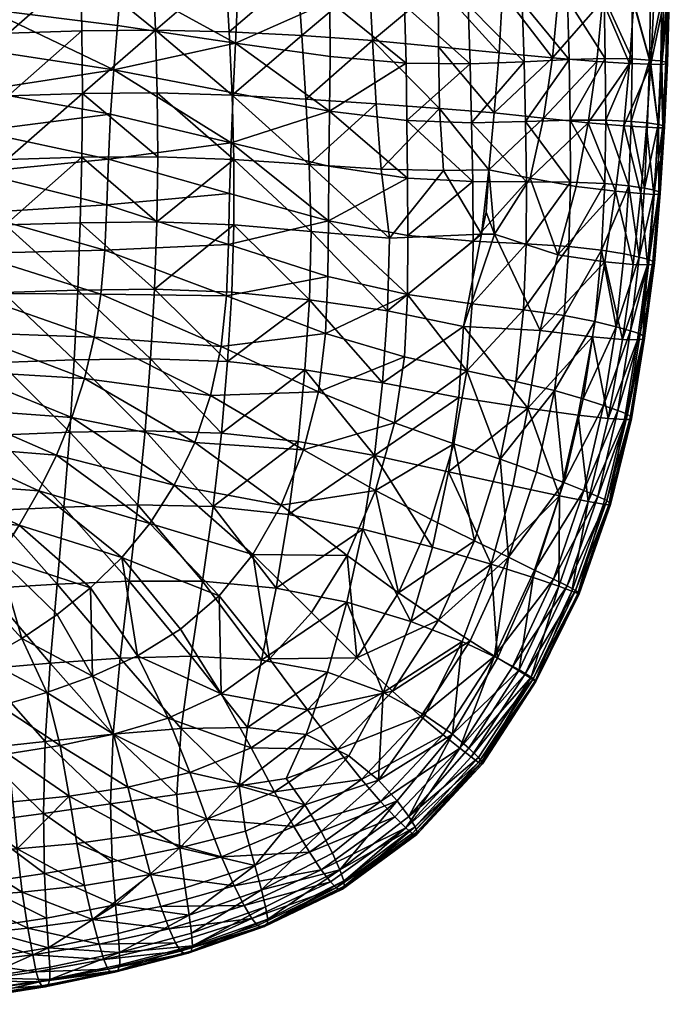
# Model space of a CAD drawing. Header units: inches. Extents: x -45 to 45, y -13 to 11.8.
# Tile 73 of 157: x 36.9 to 45, y -12.9 to -0.7. Entities that reach past the tile are written whole.
import ezdxf

# ---------------------------------------------------------------- set-up
doc = ezdxf.new("R2010")
doc.units = ezdxf.units.IN
doc.header["$MEASUREMENT"] = 0
doc.layers.add('AFUCH-3-STUP', color=5, linetype='Continuous')

msp = doc.modelspace()

# ---------------------------------------------------------------- meshes
at = {"layer": 'AFUCH-3-STUP'}
mesh = msp.add_polyface(dxfattribs=at)
corners = [(40.795, -1.146, 13.541), (40.788, -1.825, 13.549), (39.621, -0.978, 13.363), (39.591, -1.596, 13.364), (41.738, -1.227, 13.704), (39.54, -0.84, 17.247), (39.58, -1.623, 17.259), (40.442, -0.885, 17.175), (40.494, -1.674, 17.18), (39.651, -0.354, 13.359), (40.793, -0.462, 13.53), (40.771, 0.224, 13.519), (39.658, 0.282, 13.355), (41.717, -0.511, 13.689), (41.681, 0.205, 13.671), (41.261, 0.595, 17.061), (41.265, 1.377, 17.041), (40.361, 0.676, 17.152), (40.342, 1.503, 17.124), (42.164, 1.239, 16.917), (42.142, 0.494, 16.94), (41.319, -0.947, 17.082), (41.368, -1.733, 17.084), (41.278, -0.176, 17.076), (42.135, -0.262, 16.953), (40.392, -0.108, 17.168), (39.496, -0.067, 17.234), (39.465, 0.709, 17.206), (40.732, 0.905, 13.51), (39.646, 0.922, 13.351), (40.679, 1.577, 13.493), (41.629, 0.91, 13.659), (41.565, 1.601, 13.64), (42.152, -1.789, 16.971), (39.435, 1.507, 17.179)]
mesh.append_faces([[corners[k] for k in face] for face in [(0, 1, 2), (3, 2, 1), (0, 4, 1), (5, 6, 7), (8, 7, 6), (9, 10, 2), (0, 2, 10), (11, 10, 12), (9, 12, 10), (13, 10, 14), (11, 14, 10), (0, 10, 4), (13, 4, 10), (15, 16, 17), (18, 17, 16), (19, 16, 20), (15, 20, 16), (7, 8, 21), (22, 21, 8), (23, 21, 24), (23, 24, 15), (20, 15, 24), (21, 23, 7), (25, 7, 23), (25, 23, 17), (15, 17, 23), (7, 25, 5), (26, 5, 25), (26, 25, 27), (17, 27, 25), (11, 12, 28), (29, 28, 12), (28, 29, 30), (14, 11, 31), (28, 31, 11), (31, 28, 32), (22, 33, 21), (27, 17, 34), (18, 34, 17)]], dxfattribs={"vtx0": -1, "vtx1": -1, "vtx2": -1})
mesh = msp.add_polyface(dxfattribs=at)
corners = [(41.738, -1.227, 13.704), (42.533, -1.237, 13.858), (41.748, -1.941, 13.715), (43.202, -1.211, 14.016), (42.551, -1.967, 13.871), (43.76, -1.181, 14.169), (43.221, -1.952, 14.031), (42.418, 0.94, 13.808), (43.103, 0.984, 13.957), (42.47, 0.222, 13.827), (43.148, 0.262, 13.976), (42.354, 1.641, 13.791), (43.71, 0.305, 14.141), (43.672, 1.029, 14.122), (42.506, -0.506, 13.843), (43.179, -0.472, 13.999), (41.681, 0.205, 13.671), (41.717, -0.511, 13.689), (41.629, 0.91, 13.659), (43.74, -0.434, 14.154), (43.674, 0.326, 16.653), (43.719, 1.045, 16.637), (42.966, 0.397, 16.807), (43.003, 1.121, 16.786), (42.892, -1.099, 16.836), (42.83, -1.844, 16.845), (43.555, -1.163, 16.684), (42.141, -1.023, 16.962), (43.444, -1.91, 16.708), (44.104, -1.207, 16.524), (42.933, -0.348, 16.821), (43.625, -0.414, 16.665), (42.135, -0.262, 16.953), (42.142, 0.494, 16.94), (41.319, -0.947, 17.082), (42.164, 1.239, 16.917), (42.152, -1.789, 16.971)]
mesh.append_faces([[corners[k] for k in face] for face in [(0, 1, 2), (1, 3, 4), (3, 5, 6), (7, 8, 9), (10, 9, 8), (7, 11, 8), (10, 8, 12), (13, 12, 8), (14, 9, 15), (10, 15, 9), (16, 9, 17), (14, 17, 9), (7, 9, 18), (16, 18, 9), (15, 10, 19), (12, 19, 10), (0, 17, 1), (14, 1, 17), (1, 14, 3), (15, 3, 14), (3, 15, 5), (19, 5, 15), (20, 21, 22), (23, 22, 21), (24, 25, 26), (24, 27, 25), (26, 28, 29), (24, 26, 30), (31, 30, 26), (27, 24, 32), (30, 32, 24), (22, 30, 20), (31, 20, 30), (32, 30, 33), (22, 33, 30), (27, 32, 34), (7, 18, 11), (33, 22, 35), (23, 35, 22), (27, 34, 36)]], dxfattribs={"vtx0": -1, "vtx1": -1, "vtx2": -1})
mesh = msp.add_polyface(dxfattribs=at)
corners = [(36.666, 1, 13.154), (36.63, 0.474, 13.154), (35.188, 1.026, 13.156), (36.583, -0.046, 13.154), (35.156, 0.534, 13.156), (36.533, -0.557, 13.154), (35.121, 0.044, 13.155), (36.487, -1.062, 13.154), (35.087, -0.443, 13.155), (37.714, -0.825, 17.345), (37.701, -0.065, 17.329), (36.804, -0.855, 17.375), (36.804, -0.096, 17.353), (38.599, -0.053, 17.29), (38.628, -0.818, 17.308), (37.692, 0.677, 17.3), (38.577, 0.702, 17.254), (36.804, 0.642, 17.319), (35.903, -0.89, 17.403), (35.907, -0.135, 17.369), (35.911, 0.602, 17.335), (37.682, 1.405, 17.264), (35.913, 1.312, 17.298), (39.54, -0.84, 17.247), (39.58, -1.623, 17.259), (39.496, -0.067, 17.234), (37.72, -1.602, 17.361), (38.157, -0.758, 13.181), (39.621, -0.978, 13.363), (38.109, -1.308, 13.179), (39.651, -0.354, 13.359), (38.207, -0.199, 13.184), (39.465, 0.709, 17.206), (38.243, 0.375, 13.187), (38.26, 0.957, 13.187), (39.658, 0.282, 13.355), (39.646, 0.922, 13.351)]
mesh.append_faces([[corners[k] for k in face] for face in [(0, 1, 2), (1, 3, 4), (3, 5, 6), (5, 7, 8), (9, 10, 11), (12, 11, 10), (13, 10, 14), (9, 14, 10), (15, 10, 16), (13, 16, 10), (12, 10, 17), (15, 17, 10), (18, 11, 19), (12, 19, 11), (19, 12, 20), (17, 20, 12), (15, 21, 17), (20, 17, 22), (23, 14, 24), (13, 14, 25), (23, 25, 14), (9, 26, 14), (27, 28, 29), (30, 28, 31), (27, 31, 28), (27, 29, 5), (7, 5, 29), (13, 25, 16), (32, 16, 25), (27, 5, 31), (3, 31, 5), (31, 3, 33), (1, 33, 3), (33, 1, 34), (0, 34, 1), (30, 31, 35), (33, 35, 31), (35, 33, 36), (34, 36, 33)]], dxfattribs={"vtx0": -1, "vtx1": -1, "vtx2": -1})
mesh = msp.add_polyface(dxfattribs=at)
corners = [(43.76, -1.181, 14.169), (44.208, -1.168, 14.317), (43.775, -1.934, 14.183), (44.543, -1.175, 14.469), (44.216, -1.934, 14.33), (44.759, -1.188, 14.635), (44.531, -1.95, 14.483), (43.74, -0.434, 14.154), (43.71, 0.305, 14.141), (44.194, -0.413, 14.302), (44.542, -0.411, 14.454), (44.77, -0.418, 14.621), (44.812, -0.475, 16.182), (44.773, -1.241, 16.198), (44.938, -0.471, 15.958), (44.91, -1.242, 15.975), (44.512, -1.231, 16.371), (44.563, -0.471, 16.354), (44.104, -1.207, 16.524), (43.999, -1.967, 16.552), (44.173, -0.454, 16.507), (44.222, 0.29, 16.496), (44.843, 0.278, 16.164), (43.555, -1.163, 16.684), (43.625, -0.414, 16.665), (43.674, 0.326, 16.653), (45.001, -0.449, 15.376), (45.004, 0.312, 15.357), (44.984, -0.461, 15.685), (44.976, -0.436, 15.073), (44.965, -1.236, 15.704), (44.98, -1.226, 15.394), (44.957, 0.286, 15.936), (44.897, -1.2, 14.829), (44.913, -0.427, 14.815), (44.867, -1.987, 14.842), (44.961, -1.213, 15.089), (44.924, -2.002, 15.104), (44.943, -2.018, 15.409)]
mesh.append_faces([[corners[k] for k in face] for face in [(3, 5, 6), (16, 13, 17), (12, 17, 13), (17, 20, 16), (14, 28, 32), (12, 14, 22), (33, 5, 34), (11, 34, 5), (34, 29, 33)]], dxfattribs={"vtx0": -1, "vtx1": -1})
mesh.append_faces([[corners[k] for k in face] for face in [(0, 1, 2), (1, 3, 4), (7, 8, 9), (0, 7, 1), (9, 1, 7), (1, 9, 3), (18, 19, 16), (18, 16, 20), (20, 17, 21), (18, 20, 23), (24, 23, 20), (24, 20, 25), (26, 27, 28), (26, 29, 27), (30, 28, 15), (26, 28, 31), (30, 31, 28), (36, 37, 33), (36, 33, 29), (31, 38, 36), (31, 36, 26), (29, 26, 36)]], dxfattribs={"vtx0": -1, "vtx1": -1, "vtx2": -1})
mesh.append_faces([[corners[k] for k in face] for face in [(10, 3, 9), (3, 10, 5), (11, 5, 10), (12, 13, 14), (15, 14, 13), (12, 22, 17), (14, 15, 28), (33, 35, 5)]], dxfattribs={"vtx1": -1, "vtx2": -1})
mesh = msp.add_polyface(dxfattribs=at)
corners = [(36.487, -1.062, 13.154), (36.45, -1.565, 13.154), (35.058, -0.927, 13.155), (36.423, -2.071, 13.154), (35.035, -1.411, 13.155), (36.402, -2.581, 13.154), (35.017, -1.894, 13.155), (36.379, -3.088, 13.154), (35.002, -2.379, 13.155), (36.787, -2.423, 17.391), (36.766, -3.235, 17.385), (37.713, -2.396, 17.359), (37.695, -3.208, 17.352), (35.864, -3.254, 17.417), (35.883, -2.446, 17.423), (36.8, -1.631, 17.389), (37.72, -1.602, 17.361), (35.896, -1.66, 17.414), (35.903, -0.89, 17.403), (36.804, -0.855, 17.375), (37.714, -0.825, 17.345), (38.656, -2.388, 17.319), (39.601, -2.422, 17.258), (38.65, -1.596, 17.313), (39.58, -1.623, 17.259), (39.601, -3.235, 17.251), (38.644, -3.199, 17.313), (38.628, -0.818, 17.308), (39.591, -1.596, 13.364), (38.109, -1.308, 13.179), (39.621, -0.978, 13.363), (38.071, -1.859, 13.177), (39.565, -2.216, 13.367), (38.044, -2.419, 13.176), (39.547, -2.845, 13.371), (38.023, -2.984, 13.176), (39.533, -3.48, 13.375)]
mesh.append_faces([[corners[k] for k in face] for face in [(0, 1, 2), (1, 3, 4), (3, 5, 6), (5, 7, 8), (9, 10, 11), (12, 11, 10), (13, 10, 14), (9, 14, 10), (15, 9, 16), (11, 16, 9), (14, 9, 17), (15, 17, 9), (17, 15, 18), (19, 18, 15), (19, 15, 20), (16, 20, 15), (21, 22, 23), (24, 23, 22), (25, 22, 26), (21, 26, 22), (23, 24, 27), (23, 27, 16), (28, 29, 30), (31, 29, 32), (28, 32, 29), (0, 29, 1), (31, 1, 29), (31, 32, 33), (34, 33, 32), (12, 26, 11), (21, 11, 26), (11, 21, 16), (23, 16, 21), (5, 35, 7), (35, 5, 33), (3, 33, 5), (33, 3, 31), (1, 31, 3), (36, 35, 34), (33, 34, 35)]], dxfattribs={"vtx0": -1, "vtx1": -1, "vtx2": -1})
mesh = msp.add_polyface(dxfattribs=at)
corners = [(42.551, -1.967, 13.871), (42.565, -2.697, 13.883), (41.748, -1.941, 13.715), (42.533, -1.237, 13.858), (43.233, -2.7, 14.048), (43.221, -1.952, 14.031), (43.202, -1.211, 14.016), (43.777, -2.704, 14.193), (43.775, -1.934, 14.183), (43.76, -1.181, 14.169), (42.203, -2.559, 16.954), (42.766, -2.551, 16.85), (42.152, -1.789, 16.971), (42.83, -1.844, 16.845), (42.733, -3.077, 16.851), (42.673, -3.349, 16.86), (43.276, -2.653, 16.735), (42.833, -3.349, 16.827), (43.444, -1.91, 16.708), (43.555, -1.163, 16.684), (42.141, -1.023, 16.962), (42.556, -4.213, 13.91), (41.756, -4.101, 13.748), (42.569, -3.439, 13.894), (42.493, -5.047, 13.921), (41.76, -3.368, 13.737), (43.196, -4.288, 14.073), (43.229, -3.471, 14.062), (43.701, -4.36, 14.217), (43.758, -3.505, 14.208), (44.163, -3.548, 14.355), (43.847, -2.758, 16.586), (43.62, -3.606, 16.627), (43.999, -1.967, 16.552), (44.104, -1.207, 16.524), (42.448, -4.498, 16.869), (43.402, -4.548, 16.649), (44.205, -3.693, 16.435), (42.448, -4.498, 16.869)]
mesh.append_faces([[corners[k] for k in face] for face in [(0, 1, 2), (0, 2, 3), (1, 0, 4), (5, 4, 0), (5, 0, 6), (4, 5, 7), (8, 7, 5), (8, 5, 9), (10, 11, 12), (13, 12, 11), (14, 11, 15), (10, 15, 11), (16, 11, 17), (14, 17, 11), (13, 11, 18), (16, 18, 11), (18, 19, 13), (12, 13, 20), (21, 22, 23), (21, 24, 22), (23, 25, 1), (26, 21, 27), (23, 27, 21), (27, 23, 4), (1, 4, 23), (28, 26, 29), (27, 29, 26), (29, 27, 7), (4, 7, 27), (29, 30, 28), (31, 16, 32), (17, 32, 16), (18, 16, 33), (31, 33, 16), (33, 34, 18), (35, 36, 17), (32, 17, 36), (32, 36, 37), (38, 17, 15), (14, 15, 17)]], dxfattribs={"vtx0": -1, "vtx1": -1, "vtx2": -1})
mesh = msp.add_polyface(dxfattribs=at)
corners = [(43.777, -2.704, 14.193), (43.775, -1.934, 14.183), (44.203, -2.721, 14.344), (44.216, -1.934, 14.33), (44.208, -1.168, 14.317), (44.531, -1.95, 14.483), (44.543, -1.175, 14.469), (44.5, -2.751, 14.494), (44.735, -1.97, 14.647), (44.759, -1.188, 14.635), (44.696, -2.779, 14.655), (44.72, -2.023, 16.211), (44.773, -1.241, 16.198), (44.439, -2.004, 16.39), (44.512, -1.231, 16.371), (44.91, -1.242, 15.975), (44.869, -2.03, 15.989), (43.999, -1.967, 16.552), (43.758, -3.505, 14.208), (44.163, -3.548, 14.355), (44.63, -3.635, 14.66), (44.822, -2.802, 14.852), (44.867, -1.987, 14.842), (44.874, -2.823, 15.117), (44.924, -2.002, 15.104), (44.892, -2.841, 15.424), (44.943, -2.018, 15.409), (44.872, -2.852, 15.732), (44.926, -2.028, 15.719), (44.812, -2.856, 16.003), (44.965, -1.236, 15.704), (44.897, -1.2, 14.829), (44.961, -1.213, 15.089), (44.98, -1.226, 15.394), (44.649, -2.846, 16.226), (44.338, -2.818, 16.415), (43.847, -2.758, 16.586)]
mesh.append_faces([[corners[k] for k in face] for face in [(5, 3, 6), (8, 5, 9), (15, 12, 16), (11, 16, 12), (21, 10, 22), (8, 22, 10), (22, 24, 21), (29, 27, 16), (16, 28, 15), (34, 29, 11), (16, 11, 29), (35, 34, 13), (11, 13, 34), (13, 17, 35)]], dxfattribs={"vtx0": -1, "vtx1": -1})
mesh.append_faces([[corners[k] for k in face] for face in [(0, 1, 2), (3, 2, 1), (3, 1, 4), (2, 3, 7), (0, 2, 18), (2, 7, 19), (23, 21, 24), (25, 23, 26), (24, 26, 23), (27, 25, 28), (26, 28, 25), (28, 16, 27), (30, 15, 28), (24, 32, 26), (26, 33, 28), (30, 28, 33), (36, 35, 17)]], dxfattribs={"vtx0": -1, "vtx1": -1, "vtx2": -1})
mesh.append_faces([[corners[k] for k in face] for face in [(5, 7, 3), (7, 5, 10), (8, 10, 5), (11, 12, 13), (14, 13, 12), (13, 14, 17), (10, 20, 7), (8, 9, 22), (22, 31, 24)]], dxfattribs={"vtx1": -1, "vtx2": -1})
mesh = msp.add_polyface(dxfattribs=at)
corners = [(40.78, -2.504, 13.556), (40.788, -1.825, 13.549), (41.756, -2.653, 13.725), (41.748, -1.941, 13.715), (39.591, -1.596, 13.364), (39.565, -2.216, 13.367), (41.738, -1.227, 13.704), (42.565, -2.697, 13.883), (40.537, -4.166, 17.151), (41.505, -4.301, 17.027), (40.558, -3.316, 17.164), (41.533, -3.401, 17.045), (42.673, -3.349, 16.86), (42.448, -4.498, 16.869), (41.428, -2.545, 17.071), (42.203, -2.559, 16.954), (40.534, -2.485, 17.174), (39.575, -4.069, 17.241), (39.601, -3.235, 17.251), (39.523, -4.93, 17.21), (39.601, -2.422, 17.258), (40.494, -1.674, 17.18), (41.368, -1.733, 17.084), (39.58, -1.623, 17.259), (42.152, -1.789, 16.971), (39.547, -2.845, 13.371), (40.773, -3.186, 13.564), (41.76, -3.368, 13.737), (40.767, -3.876, 13.572), (41.756, -4.101, 13.748), (39.533, -3.48, 13.375), (42.569, -3.439, 13.894), (40.739, -4.582, 13.577), (39.507, -4.116, 13.378), (39.443, -4.745, 13.375)]
mesh.append_faces([[corners[k] for k in face] for face in [(0, 1, 2), (3, 2, 1), (4, 1, 5), (0, 5, 1), (3, 1, 6), (2, 3, 7), (8, 9, 10), (11, 10, 9), (11, 9, 12), (13, 12, 9), (14, 11, 15), (12, 15, 11), (10, 11, 16), (14, 16, 11), (17, 8, 18), (10, 18, 8), (17, 19, 8), (18, 10, 20), (16, 20, 10), (21, 16, 22), (14, 22, 16), (20, 16, 23), (21, 23, 16), (22, 14, 24), (15, 24, 14), (25, 5, 26), (0, 26, 5), (27, 26, 2), (0, 2, 26), (28, 26, 29), (27, 29, 26), (25, 26, 30), (28, 30, 26), (27, 31, 29), (28, 29, 32), (2, 7, 27), (33, 32, 34), (32, 33, 28), (30, 28, 33)]], dxfattribs={"vtx0": -1, "vtx1": -1, "vtx2": -1})
mesh = msp.add_polyface(dxfattribs=at)
corners = [(44.079, -4.434, 14.362), (43.701, -4.36, 14.217), (44.163, -3.548, 14.355), (43.758, -3.505, 14.208), (44.203, -2.721, 14.344), (44.443, -3.595, 14.5), (44.5, -2.751, 14.494), (44.345, -4.5, 14.503), (44.63, -3.635, 14.66), (44.524, -4.551, 14.665), (44.642, -4.589, 14.869), (44.754, -3.665, 14.86), (44.822, -2.802, 14.852), (44.696, -2.779, 14.655), (44.683, -4.618, 15.142), (44.801, -3.691, 15.13), (44.874, -2.823, 15.117), (44.698, -4.641, 15.452), (44.819, -3.712, 15.439), (44.61, -4.662, 16.025), (44.734, -3.732, 16.017), (44.423, -4.656, 16.248), (44.555, -3.725, 16.241), (44.798, -3.726, 15.746), (44.676, -4.655, 15.756), (44.812, -2.856, 16.003), (44.872, -2.852, 15.732), (44.649, -2.846, 16.226), (44.05, -4.625, 16.444), (44.205, -3.693, 16.435), (44.892, -2.841, 15.424), (43.402, -4.548, 16.649), (43.847, -2.758, 16.586), (43.62, -3.606, 16.627), (44.338, -2.818, 16.415)]
mesh.append_faces([[corners[k] for k in face] for face in [(5, 2, 6), (9, 7, 8), (5, 8, 7), (10, 9, 11), (8, 11, 9), (11, 8, 12), (13, 12, 8), (11, 15, 10), (12, 16, 11), (19, 24, 20), (22, 20, 27), (25, 27, 20), (28, 21, 29), (22, 29, 21), (29, 22, 34), (27, 34, 22)]], dxfattribs={"vtx0": -1, "vtx1": -1})
mesh.append_faces([[corners[k] for k in face] for face in [(0, 1, 2), (2, 3, 4), (0, 2, 7), (14, 10, 15), (15, 11, 16), (17, 14, 18), (15, 18, 14), (23, 20, 24), (23, 26, 20), (15, 16, 18), (30, 18, 16), (18, 30, 23), (26, 23, 30), (17, 18, 24), (23, 24, 18), (32, 33, 34)]], dxfattribs={"vtx0": -1, "vtx1": -1, "vtx2": -1})
mesh.append_faces([[corners[k] for k in face] for face in [(5, 7, 2), (5, 6, 8), (19, 20, 21), (22, 21, 20), (25, 20, 26), (28, 29, 31), (29, 34, 33)]], dxfattribs={"vtx1": -1, "vtx2": -1})
mesh = msp.add_polyface(dxfattribs=at)
corners = [(36.379, -3.088, 13.154), (36.348, -3.589, 13.154), (34.988, -2.863, 13.155), (36.305, -4.083, 13.154), (34.974, -3.346, 13.155), (36.737, -4.073, 17.377), (36.766, -3.235, 17.385), (35.839, -4.092, 17.408), (35.864, -3.254, 17.417), (37.695, -3.208, 17.352), (37.665, -4.045, 17.344), (35.807, -4.963, 17.377), (35.768, -5.87, 17.337), (36.699, -4.942, 17.348), (39.523, -4.93, 17.21), (38.566, -4.896, 17.279), (39.446, -5.82, 17.179), (38.615, -4.033, 17.305), (39.575, -4.069, 17.241), (37.62, -4.912, 17.318), (38.498, -5.79, 17.246), (38.644, -3.199, 17.313), (39.601, -3.235, 17.251), (37.563, -5.809, 17.281), (36.166, -5.046, 13.154), (37.589, -5.628, 13.167), (36.071, -5.516, 13.154), (37.746, -5.14, 13.172), (36.245, -4.569, 13.154), (37.867, -4.628, 13.173), (37.95, -4.096, 13.176), (37.998, -3.547, 13.176), (38.023, -2.984, 13.176), (39.31, -5.355, 13.367), (39.443, -4.745, 13.375), (39.507, -4.116, 13.378), (39.533, -3.48, 13.375)]
mesh.append_faces([[corners[k] for k in face] for face in [(0, 1, 2), (1, 3, 4), (5, 6, 7), (8, 7, 6), (9, 6, 10), (5, 10, 6), (11, 12, 13), (7, 11, 5), (13, 5, 11), (14, 15, 16), (15, 14, 17), (18, 17, 14), (15, 19, 20), (19, 15, 10), (17, 10, 15), (10, 17, 9), (21, 9, 17), (21, 17, 22), (18, 22, 17), (19, 13, 23), (13, 19, 5), (10, 5, 19), (24, 25, 26), (25, 24, 27), (28, 27, 24), (27, 28, 29), (3, 29, 28), (29, 3, 30), (1, 30, 3), (30, 1, 31), (0, 31, 1), (31, 0, 32), (29, 33, 27), (33, 29, 34), (30, 34, 29), (34, 30, 35), (31, 35, 30), (35, 31, 36), (32, 36, 31)]], dxfattribs={"vtx0": -1, "vtx1": -1, "vtx2": -1})
mesh = msp.add_polyface(dxfattribs=at)
corners = [(42.907, -6.145, 14.073), (42.587, -7.157, 14.062), (42.332, -5.951, 13.917), (40.399, -5.925, 17.092), (41.347, -6.099, 16.962), (40.483, -5.035, 17.126), (41.446, -5.197, 16.998), (40.279, -6.832, 17.045), (42.393, -5.378, 16.832), (42.262, -6.3, 16.802), (40.537, -4.166, 17.151), (41.505, -4.301, 17.027), (42.448, -4.498, 16.869), (39.523, -4.93, 17.21), (43.062, -6.475, 16.621), (43.247, -5.509, 16.641), (43.402, -4.548, 16.649), (41.719, -4.873, 13.754), (41.756, -4.101, 13.748), (42.493, -5.047, 13.921), (40.739, -4.582, 13.577), (43.1, -5.178, 14.078), (43.196, -4.288, 14.073), (42.556, -4.213, 13.91), (41.593, -5.692, 13.758), (39.446, -5.82, 17.179), (39.342, -6.732, 17.136), (39.114, -5.935, 13.357), (40.188, -6.714, 13.548), (38.861, -6.465, 13.341), (40.465, -6.028, 13.56), (39.31, -5.355, 13.367), (40.65, -5.306, 13.569), (39.443, -4.745, 13.375), (41.356, -6.533, 13.746), (42.049, -6.891, 13.908)]
mesh.append_faces([[corners[k] for k in face] for face in [(0, 1, 2), (3, 4, 5), (6, 5, 4), (3, 7, 4), (6, 4, 8), (9, 8, 4), (5, 6, 10), (11, 10, 6), (11, 6, 12), (8, 12, 6), (5, 10, 13), (14, 15, 9), (8, 9, 15), (8, 15, 12), (16, 12, 15), (17, 18, 19), (17, 20, 18), (21, 19, 22), (23, 22, 19), (2, 19, 0), (21, 0, 19), (17, 19, 24), (2, 24, 19), (25, 26, 3), (7, 3, 26), (13, 25, 5), (3, 5, 25), (27, 28, 29), (28, 27, 30), (31, 30, 27), (30, 31, 32), (33, 32, 31), (32, 33, 20), (30, 34, 28), (34, 30, 24), (32, 24, 30), (24, 32, 17), (20, 17, 32), (35, 34, 2), (24, 2, 34)]], dxfattribs={"vtx0": -1, "vtx1": -1, "vtx2": -1})
mesh = msp.add_polyface(dxfattribs=at)
corners = [(43.873, -5.596, 16.442), (43.247, -5.509, 16.641), (43.641, -6.598, 16.437), (43.062, -6.475, 16.621), (43.402, -4.548, 16.649), (44.05, -4.625, 16.444), (43.356, -6.304, 14.212), (42.907, -6.145, 14.073), (43.579, -5.292, 14.216), (43.1, -5.178, 14.078), (43.701, -4.36, 14.217), (43.196, -4.288, 14.073), (43.696, -6.435, 14.347), (43.935, -5.395, 14.356), (44.079, -4.434, 14.362), (43.943, -6.534, 14.489), (44.189, -5.479, 14.498), (44.345, -4.5, 14.503), (44.365, -5.54, 14.664), (44.524, -4.551, 14.665), (44.485, -5.586, 14.87), (44.115, -6.606, 14.658), (44.642, -4.589, 14.869), (44.524, -5.618, 15.15), (44.229, -6.657, 14.873), (44.683, -4.618, 15.142), (44.535, -5.641, 15.462), (44.263, -6.688, 15.156), (44.698, -4.641, 15.452), (44.514, -5.652, 15.766), (44.273, -6.707, 15.469), (44.676, -4.655, 15.756), (44.446, -5.653, 16.035), (44.252, -6.712, 15.771), (44.247, -5.638, 16.253), (43.995, -6.668, 16.257), (44.423, -4.656, 16.248), (44.61, -4.662, 16.025)]
mesh.append_faces([[corners[k] for k in face] for face in [(0, 1, 2), (15, 12, 16), (16, 13, 17), (16, 18, 15), (18, 16, 19), (17, 19, 16), (18, 20, 21), (20, 18, 22), (19, 22, 18), (20, 23, 24), (22, 25, 20), (34, 0, 35), (0, 34, 5), (36, 5, 34)]], dxfattribs={"vtx0": -1, "vtx1": -1})
mesh.append_faces([[corners[k] for k in face] for face in [(3, 2, 1), (4, 1, 5), (6, 7, 8), (9, 8, 7), (8, 9, 10), (11, 10, 9), (6, 8, 12), (13, 12, 8), (13, 8, 14), (10, 14, 8), (13, 16, 12), (14, 17, 13), (23, 20, 25), (23, 26, 27), (26, 23, 28), (25, 28, 23), (26, 29, 30), (29, 26, 31), (28, 31, 26), (29, 32, 33), (29, 31, 32)]], dxfattribs={"vtx0": -1, "vtx1": -1, "vtx2": -1})
mesh.append_faces([[corners[k] for k in face] for face in [(0, 5, 1), (34, 35, 32), (36, 34, 37), (32, 37, 34), (37, 32, 31)]], dxfattribs={"vtx1": -1, "vtx2": -1})
mesh = msp.add_polyface(dxfattribs=at)
corners = [(35.768, -5.87, 17.337), (35.723, -6.815, 17.286), (36.651, -5.844, 17.309), (36.594, -6.78, 17.259), (36.529, -7.751, 17.189), (36.699, -4.942, 17.348), (38.302, -7.656, 17.129), (39.212, -7.659, 17.069), (38.408, -6.711, 17.192), (39.342, -6.732, 17.136), (38.498, -5.79, 17.246), (39.446, -5.82, 17.179), (38.566, -4.896, 17.279), (37.406, -7.697, 17.165), (37.49, -6.739, 17.232), (37.563, -5.809, 17.281), (37.62, -4.912, 17.318), (35.723, -6.889, 13.154), (36.68, -7.367, 13.158), (35.592, -7.335, 13.154), (36.937, -6.961, 13.159), (35.845, -6.436, 13.154), (37.178, -6.537, 13.16), (35.962, -5.979, 13.154), (37.398, -6.093, 13.16), (36.071, -5.516, 13.154), (37.589, -5.628, 13.167), (37.822, -7.742, 13.302), (38.209, -7.366, 13.315), (38.559, -6.942, 13.327), (38.861, -6.465, 13.341), (39.114, -5.935, 13.357), (37.746, -5.14, 13.172), (39.31, -5.355, 13.367), (39.419, -7.84, 13.524), (39.835, -7.325, 13.539)]
mesh.append_faces([[corners[k] for k in face] for face in [(0, 1, 2), (3, 2, 1), (3, 1, 4), (2, 5, 0), (6, 7, 8), (9, 8, 7), (8, 9, 10), (11, 10, 9), (10, 11, 12), (13, 6, 14), (8, 14, 6), (14, 8, 15), (10, 15, 8), (15, 10, 16), (4, 13, 3), (14, 3, 13), (3, 14, 2), (15, 2, 14), (2, 15, 5), (17, 18, 19), (18, 17, 20), (21, 20, 17), (20, 21, 22), (23, 22, 21), (22, 23, 24), (25, 24, 23), (24, 25, 26), (20, 27, 18), (27, 20, 28), (22, 28, 20), (28, 22, 29), (24, 29, 22), (29, 24, 30), (26, 30, 24), (30, 26, 31), (32, 31, 26), (31, 32, 33), (29, 34, 28), (34, 29, 35), (30, 35, 29)]], dxfattribs={"vtx0": -1, "vtx1": -1, "vtx2": -1})
mesh = msp.add_polyface(dxfattribs=at)
corners = [(43.333, -7.52, 14.338), (43.008, -7.362, 14.203), (43.696, -6.435, 14.347), (43.356, -6.304, 14.212), (43.568, -7.634, 14.485), (42.833, -8.587, 14.337), (43.943, -6.534, 14.489), (43.736, -7.717, 14.654), (43.057, -8.723, 14.478), (44.115, -6.606, 14.658), (43.839, -7.772, 14.878), (43.212, -8.816, 14.65), (44.229, -6.657, 14.873), (43.878, -7.801, 15.159), (43.312, -8.879, 14.877), (43.887, -7.814, 15.472), (43.343, -8.9, 15.163), (43.87, -7.81, 15.775), (43.348, -8.902, 15.478), (43.795, -7.781, 16.04), (43.342, -8.891, 15.786), (43.631, -7.722, 16.256), (43.288, -8.851, 16.059), (43.314, -7.613, 16.423), (43.14, -8.759, 16.258), (43.062, -6.475, 16.621), (42.795, -7.447, 16.593), (43.641, -6.598, 16.437), (44.365, -5.54, 14.664), (44.485, -5.586, 14.87), (44.263, -6.688, 15.156), (44.524, -5.618, 15.15), (44.273, -6.707, 15.469), (44.535, -5.641, 15.462), (44.252, -6.712, 15.771), (44.514, -5.652, 15.766), (44.187, -6.704, 16.039), (44.446, -5.653, 16.035), (43.995, -6.668, 16.257), (43.873, -5.596, 16.442)]
mesh.append_faces([[corners[k] for k in face] for face in [(4, 0, 6), (4, 7, 8), (7, 4, 9), (6, 9, 4), (7, 10, 11), (10, 7, 12), (9, 12, 7), (10, 13, 14), (19, 21, 22), (21, 23, 24), (9, 6, 28), (12, 9, 29), (12, 30, 10), (19, 17, 36), (36, 34, 37), (21, 19, 38), (36, 38, 19), (23, 21, 27), (38, 27, 21), (27, 38, 39)]], dxfattribs={"vtx0": -1, "vtx1": -1})
mesh.append_faces([[corners[k] for k in face] for face in [(0, 1, 2), (3, 2, 1), (0, 4, 5), (2, 6, 0), (13, 15, 16), (15, 17, 18), (17, 19, 20), (25, 26, 27), (13, 10, 30), (30, 12, 31), (15, 13, 32), (30, 32, 13), (32, 30, 33), (17, 15, 34), (32, 34, 15), (34, 32, 35), (34, 36, 17)]], dxfattribs={"vtx0": -1, "vtx1": -1, "vtx2": -1})
mesh.append_faces([[corners[k] for k in face] for face in [(23, 27, 26), (36, 37, 38)]], dxfattribs={"vtx1": -1, "vtx2": -1})
mesh = msp.add_polyface(dxfattribs=at)
corners = [(42.531, -8.398, 14.195), (43.008, -7.362, 14.203), (42.833, -8.587, 14.337), (43.333, -7.52, 14.338), (42.587, -7.157, 14.062), (42.139, -8.142, 14.055), (43.356, -6.304, 14.212), (42.907, -6.145, 14.073), (43.057, -8.723, 14.478), (43.568, -7.634, 14.485), (40.565, -8.048, 13.718), (40.041, -8.623, 13.719), (39.835, -7.325, 13.539), (39.419, -7.84, 13.524), (41.645, -7.802, 13.891), (41.128, -8.608, 13.887), (41.007, -7.339, 13.728), (42.049, -6.891, 13.908), (41.356, -6.533, 13.746), (42.332, -5.951, 13.917), (42.065, -7.234, 16.761), (42.795, -7.447, 16.593), (42.262, -6.3, 16.802), (43.062, -6.475, 16.621), (42.435, -8.408, 16.56), (41.797, -8.16, 16.711), (43.314, -7.613, 16.423), (42.873, -8.613, 16.411), (41.201, -7.012, 16.918), (41.347, -6.099, 16.962), (40.279, -6.832, 17.045), (41.004, -7.919, 16.854), (40.124, -7.743, 16.979), (39.944, -8.637, 16.893), (39.071, -8.588, 16.98), (39.212, -7.659, 17.069), (39.342, -6.732, 17.136), (38.861, -6.465, 13.341), (40.188, -6.714, 13.548)]
mesh.append_faces([[corners[k] for k in face] for face in [(8, 2, 9), (26, 21, 27)]], dxfattribs={"vtx0": -1, "vtx1": -1})
mesh.append_faces([[corners[k] for k in face] for face in [(0, 1, 2), (3, 2, 1), (4, 1, 5), (0, 5, 1), (6, 1, 7), (4, 7, 1), (10, 11, 12), (13, 12, 11), (14, 5, 15), (14, 15, 16), (10, 16, 15), (17, 14, 18), (16, 18, 14), (5, 14, 4), (17, 4, 14), (17, 19, 4), (20, 21, 22), (23, 22, 21), (24, 21, 25), (20, 25, 21), (24, 27, 21), (28, 29, 30), (22, 29, 20), (28, 20, 29), (31, 25, 28), (20, 28, 25), (32, 33, 31), (34, 33, 35), (32, 35, 33), (30, 32, 28), (31, 28, 32), (35, 32, 36), (30, 36, 32), (12, 37, 38), (10, 12, 16), (38, 16, 12), (16, 38, 18)]], dxfattribs={"vtx0": -1, "vtx1": -1, "vtx2": -1})
mesh = msp.add_polyface(dxfattribs=at)
corners = [(36.699, -9.207, 13.37), (36.086, -9.339, 13.346), (36.504, -8.631, 13.233), (35.98, -8.853, 13.224), (35.736, -8.442, 13.157), (36.099, -8.117, 13.156), (37.278, -9.039, 13.412), (36.971, -8.369, 13.254), (36.404, -7.753, 13.157), (37.407, -8.073, 13.281), (36.68, -7.367, 13.158), (37.845, -8.837, 13.458), (38.106, -9.559, 13.618), (38.406, -8.584, 13.491), (38.783, -9.358, 13.673), (37.822, -7.742, 13.302), (38.938, -8.255, 13.515), (38.209, -7.366, 13.315), (39.441, -9.055, 13.707), (39.419, -7.84, 13.524), (35.674, -7.799, 17.21), (36.529, -7.751, 17.189), (35.723, -6.815, 17.286), (38.948, -9.488, 16.872), (39.77, -9.475, 16.803), (39.071, -8.588, 16.98), (38.19, -8.614, 17.036), (38.302, -7.656, 17.129), (39.212, -7.659, 17.069), (37.32, -8.678, 17.071), (38.101, -9.557, 16.917), (37.406, -7.697, 17.165), (36.465, -8.749, 17.09), (37.257, -9.649, 16.946), (35.627, -8.813, 17.106), (36.418, -9.739, 16.956), (35.447, -7.766, 13.154), (35.592, -7.335, 13.154)]
mesh.append_faces([[corners[k] for k in face] for face in [(0, 1, 2), (3, 2, 1), (3, 4, 2), (5, 2, 4), (0, 2, 6), (7, 6, 2), (7, 2, 8), (5, 8, 2), (9, 7, 10), (8, 10, 7), (6, 7, 11), (9, 11, 7), (11, 12, 6), (13, 14, 11), (13, 11, 15), (9, 15, 11), (16, 13, 17), (15, 17, 13), (14, 13, 18), (16, 18, 13), (16, 19, 18), (20, 21, 22), (23, 24, 25), (25, 26, 23), (26, 25, 27), (28, 27, 25), (26, 29, 30), (29, 26, 31), (27, 31, 26), (29, 32, 33), (32, 29, 21), (31, 21, 29), (32, 34, 35), (34, 32, 20), (21, 20, 32), (5, 36, 8), (8, 37, 10), (9, 10, 15), (16, 17, 19)]], dxfattribs={"vtx0": -1, "vtx1": -1, "vtx2": -1})
mesh = msp.add_polyface(dxfattribs=at)
corners = [(42.196, -9.566, 14.335), (42.833, -8.587, 14.337), (42.403, -9.73, 14.468), (43.057, -8.723, 14.478), (42.531, -8.398, 14.195), (41.92, -9.338, 14.201), (42.545, -9.84, 14.64), (43.212, -8.816, 14.65), (43.736, -7.717, 14.654), (42.636, -9.908, 14.876), (43.312, -8.879, 14.877), (43.839, -7.772, 14.878), (42.664, -9.923, 15.17), (43.343, -8.9, 15.163), (43.878, -7.801, 15.159), (42.684, -9.925, 15.488), (43.348, -8.902, 15.478), (43.887, -7.814, 15.472), (42.677, -9.901, 15.8), (43.342, -8.891, 15.786), (43.87, -7.81, 15.775), (42.638, -9.848, 16.074), (43.288, -8.851, 16.059), (43.795, -7.781, 16.04), (42.518, -9.731, 16.263), (43.14, -8.759, 16.258), (43.631, -7.722, 16.256), (41.568, -9.024, 14.055), (41.128, -8.608, 13.887), (42.139, -8.142, 14.055), (40.885, -9.746, 14.05), (42.313, -9.557, 16.405), (42.873, -8.613, 16.411), (43.314, -7.613, 16.423), (41.972, -9.32, 16.53), (41.395, -10.13, 16.504), (42.435, -8.408, 16.56), (41.454, -9.042, 16.656), (41.797, -8.16, 16.711), (41.004, -7.919, 16.854), (41.029, -9.827, 16.605)]
mesh.append_faces([[corners[k] for k in face] for face in [(6, 2, 7), (3, 7, 2), (7, 3, 8), (9, 6, 10), (7, 10, 6), (10, 7, 11), (10, 13, 9), (21, 18, 22), (22, 19, 23), (25, 22, 26), (32, 25, 33), (32, 36, 31)]], dxfattribs={"vtx0": -1, "vtx1": -1})
mesh.append_faces([[corners[k] for k in face] for face in [(0, 1, 2), (4, 1, 5), (0, 5, 1), (12, 9, 13), (13, 10, 14), (15, 12, 16), (13, 16, 12), (16, 13, 17), (18, 15, 19), (16, 19, 15), (19, 16, 20), (19, 22, 18), (27, 28, 29), (27, 5, 30), (5, 27, 4), (29, 4, 27), (34, 35, 31), (34, 31, 36), (34, 36, 37), (38, 37, 36), (38, 39, 37), (34, 37, 35), (40, 35, 37)]], dxfattribs={"vtx0": -1, "vtx1": -1, "vtx2": -1})
mesh.append_faces([[corners[k] for k in face] for face in [(3, 2, 1), (21, 22, 24), (25, 24, 22), (24, 25, 31), (32, 31, 25)]], dxfattribs={"vtx1": -1, "vtx2": -1})
mesh = msp.add_polyface(dxfattribs=at)
corners = [(39.441, -9.055, 13.707), (39.813, -9.727, 13.872), (38.783, -9.358, 13.673), (40.514, -9.255, 13.887), (40.041, -8.623, 13.719), (39.419, -7.84, 13.524), (41.128, -8.608, 13.887), (40.565, -8.048, 13.718), (39.266, -10.612, 13.987), (39.053, -10.034, 13.83), (40.105, -10.275, 14.033), (40.885, -9.746, 14.05), (41.568, -9.024, 14.055), (39.446, -11.08, 14.148), (40.343, -10.704, 14.177), (41.185, -10.122, 14.194), (40.537, -11.023, 14.311), (41.421, -10.395, 14.325), (40.763, -8.789, 16.785), (41.454, -9.042, 16.656), (41.004, -7.919, 16.854), (41.029, -9.827, 16.605), (40.496, -9.561, 16.716), (39.77, -9.475, 16.803), (38.948, -9.488, 16.872), (39.668, -10.2, 16.707), (39.746, -10.763, 16.598), (38.929, -10.97, 16.623), (40.25, -10.108, 16.663), (40.479, -10.433, 16.584), (39.944, -8.637, 16.893), (39.071, -8.588, 16.98), (39.859, -11.186, 16.499), (40.683, -10.764, 16.495), (40.823, -11.033, 16.399), (41.627, -10.383, 16.4), (41.395, -10.13, 16.504)]
mesh.append_faces([[corners[k] for k in face] for face in [(0, 1, 2), (1, 0, 3), (4, 3, 0), (4, 0, 5), (3, 4, 6), (7, 6, 4), (8, 9, 10), (1, 10, 9), (10, 1, 11), (3, 11, 1), (11, 3, 12), (6, 12, 3), (13, 8, 14), (10, 14, 8), (14, 10, 15), (11, 15, 10), (14, 16, 13), (16, 14, 17), (15, 17, 14), (18, 19, 20), (21, 19, 22), (18, 22, 19), (23, 24, 25), (26, 25, 27), (28, 25, 29), (26, 29, 25), (23, 25, 22), (28, 22, 25), (30, 31, 23), (30, 23, 18), (22, 18, 23), (18, 20, 30), (26, 32, 29), (33, 29, 32), (33, 36, 29), (21, 29, 36), (29, 21, 28), (22, 28, 21)]], dxfattribs={"vtx0": -1, "vtx1": -1, "vtx2": -1})
mesh.append_faces([[corners[k] for k in face] for face in [(34, 35, 33)]], dxfattribs={"vtx1": -1, "vtx2": -1})
mesh = msp.add_polyface(dxfattribs=at)
corners = [(38.694, -11.695, 14.268), (37.844, -11.859, 14.24), (38.567, -11.301, 14.113), (37.746, -11.436, 14.064), (38.799, -11.973, 14.426), (37.446, -9.698, 13.562), (37.278, -9.039, 13.412), (38.106, -9.559, 13.618), (37.845, -8.837, 13.458), (38.783, -9.358, 13.673), (37.557, -10.326, 13.724), (38.286, -10.216, 13.776), (39.053, -10.034, 13.83), (39.813, -9.727, 13.872), (37.65, -10.913, 13.89), (38.433, -10.803, 13.937), (39.266, -10.612, 13.987), (39.446, -11.08, 14.148), (39.602, -11.439, 14.294), (39.727, -11.686, 14.442), (38.894, -10.305, 16.752), (39.668, -10.2, 16.707), (38.948, -9.488, 16.872), (38.929, -10.97, 16.623), (38.09, -11.142, 16.646), (38.069, -10.424, 16.785), (38.994, -11.464, 16.507), (38.131, -11.677, 16.522), (39.859, -11.186, 16.499), (38.101, -9.557, 16.917), (38.19, -8.614, 17.036), (37.277, -11.842, 16.523), (37.25, -11.289, 16.656), (39.045, -11.805, 16.397), (38.164, -12.034, 16.392), (37.236, -10.544, 16.802), (37.257, -9.649, 16.946), (37.32, -8.678, 17.071)]
mesh.append_faces([[corners[k] for k in face] for face in [(4, 0, 19)]], dxfattribs={"vtx0": -1, "vtx1": -1})
mesh.append_faces([[corners[k] for k in face] for face in [(0, 1, 2), (3, 2, 1), (0, 4, 1), (5, 6, 7), (7, 8, 9), (10, 5, 11), (7, 11, 5), (11, 7, 12), (9, 12, 7), (12, 9, 13), (14, 10, 15), (11, 15, 10), (15, 11, 16), (12, 16, 11), (3, 14, 2), (15, 2, 14), (2, 15, 17), (16, 17, 15), (0, 2, 18), (17, 18, 2), (20, 21, 22), (20, 23, 21), (24, 23, 25), (20, 25, 23), (26, 23, 27), (24, 27, 23), (26, 28, 23), (25, 20, 29), (22, 29, 20), (29, 22, 30), (31, 27, 32), (24, 32, 27), (26, 27, 33), (32, 24, 35), (25, 35, 24), (29, 36, 25), (36, 29, 37), (26, 33, 28)]], dxfattribs={"vtx0": -1, "vtx1": -1, "vtx2": -1})
mesh.append_faces([[corners[k] for k in face] for face in [(34, 33, 27)]], dxfattribs={"vtx1": -1, "vtx2": -1})
mesh = msp.add_polyface(dxfattribs=at)
corners = [(36.086, -9.339, 13.346), (36.135, -9.882, 13.487), (35.422, -9.433, 13.33), (36.797, -9.802, 13.521), (36.699, -9.207, 13.37), (36.162, -10.451, 13.65), (35.445, -9.938, 13.47), (36.858, -10.399, 13.682), (36.187, -11.025, 13.822), (35.455, -10.487, 13.635), (36.91, -10.98, 13.853), (36.224, -11.573, 14.006), (35.465, -11.055, 13.807), (36.973, -11.518, 14.034), (37.746, -11.436, 14.064), (37.65, -10.913, 13.89), (37.557, -10.326, 13.724), (36.272, -12.046, 14.193), (35.486, -11.61, 13.992), (37.043, -11.967, 14.215), (37.844, -11.859, 14.24), (37.446, -9.698, 13.562), (37.278, -9.039, 13.412), (37.236, -10.544, 16.802), (38.069, -10.424, 16.785), (37.257, -9.649, 16.946), (36.431, -11.968, 16.514), (37.277, -11.842, 16.523), (36.413, -11.411, 16.658), (37.25, -11.289, 16.656), (36.404, -10.654, 16.812), (36.418, -9.739, 16.956), (36.465, -8.749, 17.09), (35.597, -12.07, 16.512), (35.585, -11.512, 16.665), (35.581, -10.748, 16.821), (35.592, -9.82, 16.97), (35.627, -8.813, 17.106)]
mesh.append_faces([[corners[k] for k in face] for face in [(0, 1, 2), (1, 0, 3), (4, 3, 0), (1, 5, 6), (5, 1, 7), (3, 7, 1), (5, 8, 9), (8, 5, 10), (7, 10, 5), (8, 11, 12), (11, 8, 13), (10, 13, 8), (13, 10, 14), (15, 14, 10), (15, 10, 16), (7, 16, 10), (11, 17, 18), (13, 19, 11), (19, 13, 20), (14, 20, 13), (3, 4, 21), (22, 21, 4), (7, 3, 16), (21, 16, 3), (23, 24, 25), (26, 27, 28), (29, 28, 27), (28, 29, 30), (23, 30, 29), (30, 23, 31), (25, 31, 23), (31, 25, 32), (33, 26, 34), (28, 34, 26), (34, 28, 35), (30, 35, 28), (35, 30, 36), (31, 36, 30), (36, 31, 37)]], dxfattribs={"vtx0": -1, "vtx1": -1, "vtx2": -1})
mesh = msp.add_polyface(dxfattribs=at)
corners = [(41.599, -10.584, 14.458), (42.403, -9.73, 14.468), (41.733, -10.72, 14.626), (42.545, -9.84, 14.64), (42.196, -9.566, 14.335), (41.421, -10.395, 14.325), (41.813, -10.791, 14.868), (42.636, -9.908, 14.876), (40.798, -11.389, 14.614), (40.871, -11.465, 14.857), (40.685, -11.242, 14.448), (40.92, -11.49, 15.157), (41.845, -10.802, 15.166), (42.664, -9.923, 15.17), (40.95, -11.481, 15.485), (41.872, -10.802, 15.488), (42.684, -9.925, 15.488), (41.874, -10.769, 15.802), (42.677, -9.901, 15.8), (40.969, -11.444, 15.8), (41.851, -10.706, 16.074), (42.638, -9.848, 16.074), (41.185, -10.122, 14.194), (40.885, -9.746, 14.05), (41.92, -9.338, 14.201), (40.537, -11.023, 14.311), (41.773, -10.58, 16.272), (40.915, -11.241, 16.276), (40.963, -11.377, 16.072), (40.823, -11.033, 16.399), (41.627, -10.383, 16.4), (42.518, -9.731, 16.263), (42.313, -9.557, 16.405), (41.395, -10.13, 16.504), (40.683, -10.764, 16.495)]
mesh.append_faces([[corners[k] for k in face] for face in [(0, 5, 1), (6, 2, 7), (3, 7, 2), (0, 2, 10), (6, 12, 9), (7, 13, 6), (29, 27, 30), (26, 30, 27), (30, 26, 32), (31, 32, 26), (28, 19, 20)]], dxfattribs={"vtx0": -1, "vtx1": -1})
mesh.append_faces([[corners[k] for k in face] for face in [(4, 1, 5), (11, 9, 12), (12, 6, 13), (14, 11, 15), (12, 15, 11), (15, 12, 16), (13, 16, 12), (17, 15, 18), (16, 18, 15), (14, 15, 19), (17, 19, 15), (17, 18, 20), (22, 23, 24), (5, 22, 4), (24, 4, 22), (5, 0, 25), (17, 20, 19), (33, 34, 30)]], dxfattribs={"vtx0": -1, "vtx1": -1, "vtx2": -1})
mesh.append_faces([[corners[k] for k in face] for face in [(0, 1, 2), (3, 2, 1), (8, 2, 9), (6, 9, 2), (21, 20, 18), (26, 27, 20), (28, 20, 27), (31, 26, 21), (20, 21, 26), (30, 32, 33)]], dxfattribs={"vtx1": -1, "vtx2": -1})
mesh = msp.add_polyface(dxfattribs=at)
corners = [(40.798, -11.389, 14.614), (40.685, -11.242, 14.448), (41.733, -10.72, 14.626), (39.892, -11.932, 14.851), (40.871, -11.465, 14.857), (39.941, -11.951, 15.151), (40.92, -11.49, 15.157), (39.823, -11.844, 14.616), (38.987, -12.28, 15.144), (39.034, -12.277, 15.482), (39.982, -11.944, 15.485), (38.939, -12.252, 14.84), (40.95, -11.481, 15.485), (39.07, -12.252, 15.806), (40.014, -11.917, 15.808), (39.087, -12.185, 16.072), (40.022, -11.853, 16.078), (40.969, -11.444, 15.8), (40.963, -11.377, 16.072), (39.074, -12.028, 16.258), (39.993, -11.701, 16.267), (40.915, -11.241, 16.276), (39.602, -11.439, 14.294), (39.446, -11.08, 14.148), (40.537, -11.023, 14.311), (39.727, -11.686, 14.442), (38.694, -11.695, 14.268), (41.599, -10.584, 14.458), (38.799, -11.973, 14.426), (39.942, -11.49, 16.398), (40.823, -11.033, 16.399), (39.746, -10.763, 16.598), (38.929, -10.97, 16.623), (39.859, -11.186, 16.499), (39.045, -11.805, 16.397), (40.683, -10.764, 16.495)]
mesh.append_faces([[corners[k] for k in face] for face in [(0, 1, 2), (0, 4, 7), (3, 7, 4), (3, 5, 11), (15, 13, 16), (16, 14, 18), (19, 15, 20), (16, 20, 15), (20, 16, 21), (18, 21, 16), (25, 22, 1), (1, 24, 27), (25, 7, 28), (7, 25, 0), (1, 0, 25), (34, 19, 29), (20, 29, 19), (29, 33, 34), (30, 35, 29)]], dxfattribs={"vtx0": -1, "vtx1": -1})
mesh.append_faces([[corners[k] for k in face] for face in [(6, 5, 4), (8, 5, 9), (10, 9, 5), (10, 5, 12), (6, 12, 5), (13, 9, 14), (10, 14, 9), (14, 16, 13), (17, 14, 12), (10, 12, 14), (17, 18, 14), (22, 23, 24), (22, 25, 26), (24, 1, 22), (31, 32, 33), (33, 29, 35)]], dxfattribs={"vtx0": -1, "vtx1": -1, "vtx2": -1})
mesh.append_faces([[corners[k] for k in face] for face in [(3, 4, 5), (3, 11, 7), (20, 21, 29), (30, 29, 21)]], dxfattribs={"vtx1": -1, "vtx2": -1})
mesh = msp.add_polyface(dxfattribs=at)
corners = [(36.272, -12.046, 14.193), (36.224, -11.573, 14.006), (37.043, -11.967, 14.215), (36.315, -12.391, 14.382), (35.518, -12.103, 14.174), (37.104, -12.296, 14.392), (37.927, -12.163, 14.409), (36.344, -12.619, 14.577), (35.545, -12.467, 14.366), (37.148, -12.509, 14.583), (36.366, -12.745, 14.821), (35.561, -12.705, 14.567), (37.183, -12.634, 14.825), (35.587, -12.896, 15.111), (35.572, -12.837, 14.813), (36.393, -12.81, 15.12), (37.219, -12.682, 15.129), (35.608, -12.911, 15.444), (36.425, -12.825, 15.455), (37.26, -12.693, 15.466), (36.452, -12.801, 15.775), (37.294, -12.671, 15.786), (35.626, -12.89, 15.762), (36.45, -12.346, 16.385), (37.301, -12.21, 16.389), (36.431, -11.968, 16.514), (37.277, -11.842, 16.523), (37.315, -12.451, 16.244), (36.465, -12.584, 16.234), (35.626, -12.69, 16.227), (35.612, -12.447, 16.381), (36.467, -12.728, 16.036), (35.632, -12.826, 16.023), (37.315, -12.602, 16.046), (35.597, -12.07, 16.512)]
mesh.append_faces([[corners[k] for k in face] for face in [(3, 0, 5), (5, 2, 6), (3, 7, 8), (7, 3, 9), (5, 9, 3), (7, 10, 11), (10, 7, 12), (9, 12, 7), (10, 15, 14), (12, 16, 10), (27, 24, 28), (23, 28, 24), (31, 28, 32), (29, 32, 28), (31, 20, 33)]], dxfattribs={"vtx0": -1, "vtx1": -1})
mesh.append_faces([[corners[k] for k in face] for face in [(0, 1, 2), (0, 3, 4), (2, 5, 0), (13, 14, 15), (15, 10, 16), (17, 13, 18), (15, 18, 13), (18, 15, 19), (16, 19, 15), (20, 18, 21), (19, 21, 18), (17, 18, 22), (20, 22, 18), (26, 25, 24), (25, 34, 23), (22, 20, 32), (21, 33, 20)]], dxfattribs={"vtx0": -1, "vtx1": -1, "vtx2": -1})
mesh.append_faces([[corners[k] for k in face] for face in [(23, 24, 25), (29, 28, 30), (23, 30, 28), (27, 28, 33), (31, 33, 28), (30, 23, 34), (31, 32, 20)]], dxfattribs={"vtx1": -1, "vtx2": -1})
mesh = msp.add_polyface(dxfattribs=at)
corners = [(38.987, -12.28, 15.144), (38.939, -12.252, 14.84), (39.941, -11.951, 15.151), (37.844, -11.859, 14.24), (37.927, -12.163, 14.409), (37.043, -11.967, 14.215), (38.799, -11.973, 14.426), (37.148, -12.509, 14.583), (37.104, -12.296, 14.392), (37.987, -12.356, 14.598), (38.878, -12.148, 14.609), (37.183, -12.634, 14.825), (38.035, -12.473, 14.833), (37.219, -12.682, 15.129), (38.079, -12.511, 15.137), (39.823, -11.844, 14.616), (37.26, -12.693, 15.466), (38.124, -12.512, 15.476), (39.034, -12.277, 15.482), (37.294, -12.671, 15.786), (38.162, -12.49, 15.795), (39.07, -12.252, 15.806), (38.184, -12.423, 16.059), (39.087, -12.185, 16.072), (37.315, -12.602, 16.046), (38.181, -12.268, 16.252), (39.074, -12.028, 16.258), (38.164, -12.034, 16.392), (38.131, -11.677, 16.522), (37.301, -12.21, 16.389), (37.277, -11.842, 16.523), (37.315, -12.451, 16.244), (39.045, -11.805, 16.397)]
mesh.append_faces([[corners[k] for k in face] for face in [(4, 3, 6), (7, 8, 9), (4, 9, 8), (9, 4, 10), (6, 10, 4), (11, 7, 12), (9, 12, 7), (12, 9, 1), (10, 1, 9), (12, 14, 11), (1, 0, 12), (22, 20, 23), (10, 6, 15), (27, 28, 29), (31, 24, 25), (22, 25, 24), (27, 25, 32), (26, 32, 25)]], dxfattribs={"vtx0": -1, "vtx1": -1})
mesh.append_faces([[corners[k] for k in face] for face in [(0, 1, 2), (3, 4, 5), (13, 11, 14), (14, 12, 0), (16, 13, 17), (14, 17, 13), (17, 14, 18), (0, 18, 14), (19, 16, 20), (17, 20, 16), (20, 17, 21), (18, 21, 17), (21, 23, 20), (19, 20, 24), (30, 29, 28)]], dxfattribs={"vtx0": -1, "vtx1": -1, "vtx2": -1})
mesh.append_faces([[corners[k] for k in face] for face in [(10, 15, 1), (22, 24, 20), (22, 23, 25), (26, 25, 23), (27, 29, 25), (31, 25, 29)]], dxfattribs={"vtx1": -1, "vtx2": -1})

doc.saveas('drawing.dxf')
